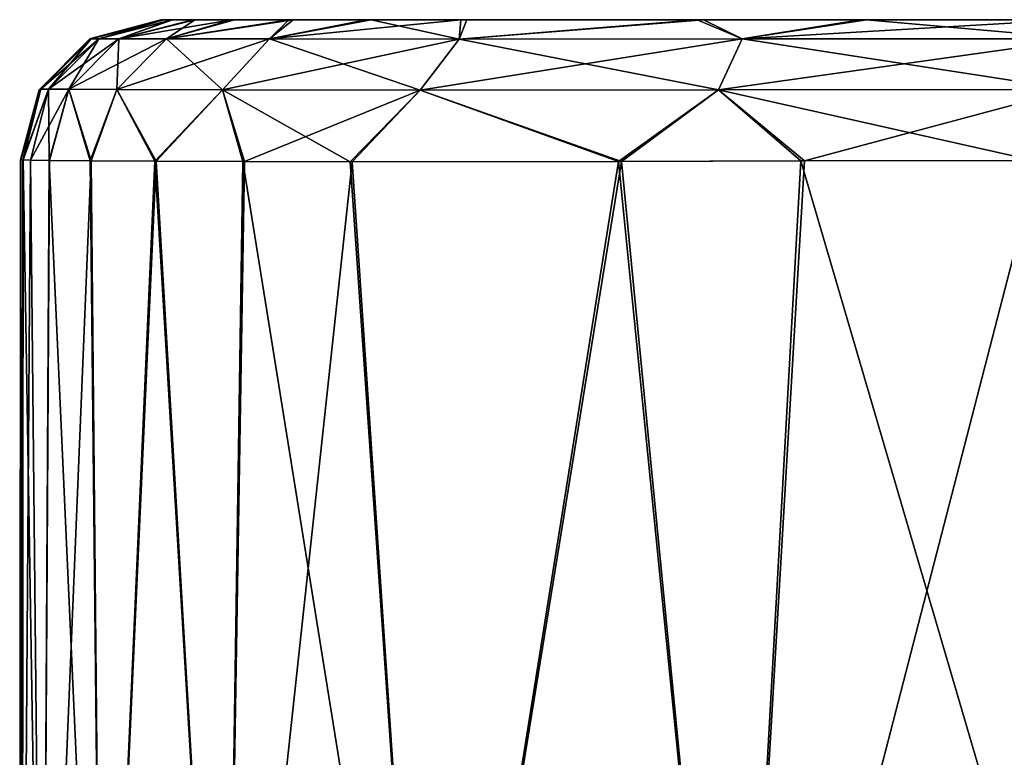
# Model space of a CAD drawing. Header units: millimetres. Extents: x -36 to 82, y -89 to 17.
# Tile 65 of 79: x -15.7 to -8.68, y 11.65 to 16.91. Entities that reach past the tile are written whole.
import ezdxf

# ---------------------------------------------------------------- set-up
doc = ezdxf.new("R2010")
doc.units = ezdxf.units.MM
doc.header["$LTSCALE"] = 65.185185
for name, color, linetype in [('23', 7, 'CONTINUOUS'), ('29', 7, 'CONTINUOUS'), ('36', 7, 'CONTINUOUS'), ('38', 7, 'CONTINUOUS'), ('39', 7, 'CONTINUOUS'), ('42', 7, 'CONTINUOUS'), ('62', 7, 'CONTINUOUS'), ('63', 7, 'CONTINUOUS'), ('64', 7, 'CONTINUOUS')]:
    doc.layers.add(name, color=color, linetype=linetype)

msp = doc.modelspace()

# ---------------------------------------------------------------- linework, layer by layer
at = {"layer": '23', "color": 7, "linetype": 'CONTINUOUS', "true_color": 0xe6e6e6}
for points in [[(-15.6963, 11.4531, -85.3227), (-15.6961, 11.499, -76.6489), (-15.6939, 15.9083, -85.3226), (-15.6963, 11.4531, -85.3227)], [(-15.6939, 15.9083, -85.3226), (-15.6961, 11.499, -76.6489), (-15.6937, 15.9082, -57.6821), (-15.6939, 15.9083, -85.3226)], [(-15.6961, 11.499, -76.6489), (-15.6959, 11.3391, -74.5831), (-15.6937, 15.9082, -57.6821), (-15.6961, 11.499, -76.6489)], [(-15.6959, 11.3391, -74.5831), (-15.6958, 10.8107, -72.5785), (-15.6937, 15.9082, -57.6821), (-15.6959, 11.3391, -74.5831)], [(-15.6958, 9.9473, -70.7292), (-15.6951, 7.4261, -67.7191), (-15.6937, 15.9082, -57.6821), (-15.6958, 9.9473, -70.7292)], [(-15.6958, 10.8107, -72.5785), (-15.6958, 9.9473, -70.7292), (-15.6937, 15.9082, -57.6821), (-15.6958, 10.8107, -72.5785)], [(-15.6937, 15.9082, -57.6821), (-15.6951, 7.4261, -67.7191), (-15.6916, 6.0994, -56.9105), (-15.6937, 15.9082, -57.6821)], [(-15.6937, 15.9082, -57.6821), (-15.6916, 6.0994, -56.9105), (-15.6936, 15.9082, -46.8277), (-15.6937, 15.9082, -57.6821)], [(-15.6934, 15.9081, -29.5378), (-15.6936, 15.9082, -46.8277), (-15.6916, 6.0994, -56.9105), (-15.6934, 15.9081, -29.5378)], [(-15.6934, 15.9081, -29.5378), (-15.6916, 6.0994, -56.9105), (-15.6837, 5.0759, -28.441), (-15.6934, 15.9081, -29.5378)], [(-15.6934, 15.9081, -29.5378), (-15.6837, 5.0759, -28.441), (-15.6932, 15.9081, 0), (-15.6934, 15.9081, -29.5378)], [(-15.6932, 15.9081, 0), (-15.6837, 5.0759, -28.441), (-15.6892, 9.2873, 0), (-15.6932, 15.9081, 0)]]:
    msp.add_3dface(points, dxfattribs=at)
at = {"layer": '29', "color": 7, "linetype": 'CONTINUOUS', "true_color": 0xe6e6e6}
for points in [[(-15.6993, 7.4242, -85.3227), (-15.6963, 11.4531, -85.3227), (-15.6922, 15.9083, -86.8289), (-15.6993, 7.4242, -85.3227)], [(-15.6993, 7.4242, -85.3227), (-15.6922, 15.9083, -86.8289), (-15.6816, 7.4508, -88.2613), (-15.6993, 7.4242, -85.3227)], [(-15.6963, 11.4531, -85.3227), (-15.6939, 15.9083, -85.3226), (-15.6922, 15.9083, -86.8289), (-15.6963, 11.4531, -85.3227)], [(-15.6922, 15.9083, -86.8289), (-15.6758, 15.908, -88.5756), (-15.6816, 7.4508, -88.2613), (-15.6922, 15.9083, -86.8289)], [(-15.6758, 15.908, -88.5756), (-15.6234, 15.9071, -90.5913), (-15.6816, 7.4508, -88.2613), (-15.6758, 15.908, -88.5756)], [(-15.6816, 7.4508, -88.2613), (-15.6234, 15.9071, -90.5913), (-15.5369, 7.4794, -91.8242), (-15.6816, 7.4508, -88.2613)], [(-15.6234, 15.9071, -90.5913), (-15.4862, 15.9053, -92.9456), (-15.5369, 7.4794, -91.8242), (-15.6234, 15.9071, -90.5913)], [(-15.4862, 15.9053, -92.9456), (-15.1897, 15.9025, -95.4648), (-15.5369, 7.4794, -91.8242), (-15.4862, 15.9053, -92.9456)], [(-15.5369, 7.4794, -91.8242), (-15.1897, 15.9025, -95.4648), (-15.1095, 7.5059, -95.4184), (-15.5369, 7.4794, -91.8242)], [(-15.1897, 15.9025, -95.4648), (-14.727, 15.8994, -97.6162), (-15.1095, 7.5059, -95.4184), (-15.1897, 15.9025, -95.4648)], [(-15.1095, 7.5059, -95.4184), (-14.727, 15.8994, -97.6162), (-14.2353, 7.5281, -98.6212), (-15.1095, 7.5059, -95.4184)], [(-14.727, 15.8994, -97.6162), (-14.0979, 15.897, -99.3739), (-14.2353, 7.5281, -98.6212), (-14.727, 15.8994, -97.6162)], [(-14.0979, 15.897, -99.3739), (-13.3302, 15.8959, -100.7443), (-14.2353, 7.5281, -98.6212), (-14.0979, 15.897, -99.3739)], [(-14.2353, 7.5281, -98.6212), (-13.3302, 15.8959, -100.7443), (-12.7668, 7.5451, -101.1686), (-14.2353, 7.5281, -98.6212)], [(-13.3302, 15.8959, -100.7443), (-11.4111, 15.8982, -102.6297), (-12.7668, 7.5451, -101.1686), (-13.3302, 15.8959, -100.7443)], [(-12.7668, 7.5451, -101.1686), (-11.4111, 15.8982, -102.6297), (-10.5976, 7.5569, -102.9443), (-12.7668, 7.5451, -101.1686)], [(-11.4111, 15.8982, -102.6297), (-10.1058, 15.901, -103.32), (-10.5976, 7.5569, -102.9443), (-11.4111, 15.8982, -102.6297)], [(-10.1058, 15.901, -103.32), (-8.4402, 15.9041, -103.8578), (-10.5976, 7.5569, -102.9443), (-10.1058, 15.901, -103.32)], [(-10.5976, 7.5569, -102.9443), (-8.4402, 15.9041, -103.8578), (-7.6892, 7.5642, -103.9676), (-10.5976, 7.5569, -102.9443)]]:
    msp.add_3dface(points, dxfattribs=at)
at = {"layer": '36', "color": 7, "linetype": 'CONTINUOUS', "true_color": 0xe6e6e6}
for points in [[(14.6939, 16.9081, -85.3226), (14.6913, 16.9081, -86.9227), (-14.6939, 16.9081, -85.3226), (14.6939, 16.9081, -85.3226)], [(-14.6937, 16.9081, -42.6613), (14.6939, 16.9081, -85.3226), (-14.6939, 16.9081, -85.3226), (-14.6937, 16.9081, -42.6613)], [(14.6938, 16.9081, 85.3226), (14.6936, 16.9081, 42.6613), (-14.6939, 16.9081, 85.3226), (14.6938, 16.9081, 85.3226)], [(-14.6913, 16.9081, 86.9228), (14.6938, 16.9081, 85.3226), (-14.6939, 16.9081, 85.3226), (-14.6913, 16.9081, 86.9228)], [(-14.6939, 16.9081, 85.3226), (14.6936, 16.9081, 42.6613), (-14.6937, 16.9081, 42.6613), (-14.6939, 16.9081, 85.3226)], [(-14.6939, 16.9081, -85.3226), (14.6913, 16.9081, -86.9227), (-14.6913, 16.9081, -86.9169), (-14.6939, 16.9081, -85.3226)], [(14.6936, 16.9081, 42.6613), (14.6934, 16.9081, 0), (-14.6937, 16.9081, 42.6613), (14.6936, 16.9081, 42.6613)], [(-14.6937, 16.9081, 42.6613), (14.6934, 16.9081, 0), (-14.6934, 16.9081, 0), (-14.6937, 16.9081, 42.6613)], [(14.6936, 16.9081, -42.6613), (14.6939, 16.9081, -85.3226), (-14.6937, 16.9081, -42.6613), (14.6936, 16.9081, -42.6613)], [(-14.6934, 16.9081, 0), (14.6936, 16.9081, -42.6613), (-14.6937, 16.9081, -42.6613), (-14.6934, 16.9081, 0)], [(14.6934, 16.9081, 0), (14.6936, 16.9081, -42.6613), (-14.6934, 16.9081, 0), (14.6934, 16.9081, 0)], [(14.6913, 16.9081, 86.9168), (14.6938, 16.9081, 85.3226), (-14.6913, 16.9081, 86.9228), (14.6913, 16.9081, 86.9168)], [(-14.6913, 16.9081, -86.9169), (14.6913, 16.9081, -86.9227), (-14.6734, 16.9081, -88.7277), (-14.6913, 16.9081, -86.9169)], [(14.6734, 16.9081, 88.7275), (14.6913, 16.9081, 86.9168), (-14.6913, 16.9081, 86.9228), (14.6734, 16.9081, 88.7275)], [(-14.6728, 16.9081, 88.7615), (14.6734, 16.9081, 88.7275), (-14.6913, 16.9081, 86.9228), (-14.6728, 16.9081, 88.7615)], [(14.6913, 16.9081, -86.9227), (14.6729, 16.9081, -88.7612), (-14.6734, 16.9081, -88.7277), (14.6913, 16.9081, -86.9227)], [(-14.6734, 16.9081, -88.7277), (14.6729, 16.9081, -88.7612), (-14.6153, 16.9081, -90.791), (-14.6734, 16.9081, -88.7277)], [(14.6154, 16.9081, 90.7905), (14.6734, 16.9081, 88.7275), (-14.6728, 16.9081, 88.7615), (14.6154, 16.9081, 90.7905)], [(-14.6109, 16.9081, 90.896), (14.6154, 16.9081, 90.7905), (-14.6728, 16.9081, 88.7615), (-14.6109, 16.9081, 90.896)], [(14.6729, 16.9081, -88.7612), (14.6109, 16.9081, -90.8955), (-14.6153, 16.9081, -90.791), (14.6729, 16.9081, -88.7612)], [(-14.6153, 16.9081, -90.791), (14.6109, 16.9081, -90.8955), (-14.4665, 16.9081, -93.1359), (-14.6153, 16.9081, -90.791)], [(14.4666, 16.9081, 93.1353), (14.6154, 16.9081, 90.7905), (-14.6109, 16.9081, 90.896), (14.4666, 16.9081, 93.1353)], [(-14.4503, 16.9081, 93.3149), (14.4666, 16.9081, 93.1353), (-14.6109, 16.9081, 90.896), (-14.4503, 16.9081, 93.3149)], [(14.6109, 16.9081, -90.8955), (14.4503, 16.9081, -93.3144), (-14.4665, 16.9081, -93.1359), (14.6109, 16.9081, -90.8955)], [(-14.4665, 16.9081, -93.1359), (14.4503, 16.9081, -93.3144), (-14.1889, 16.9081, -95.3894), (-14.4665, 16.9081, -93.1359)], [(14.189, 16.9081, 95.3889), (14.4666, 16.9081, 93.1353), (-14.4503, 16.9081, 93.3149), (14.189, 16.9081, 95.3889)], [(-14.1674, 16.9081, 95.5171), (14.189, 16.9081, 95.3889), (-14.4503, 16.9081, 93.3149), (-14.1674, 16.9081, 95.5171)], [(14.4503, 16.9081, -93.3144), (14.1675, 16.9081, -95.5167), (-14.1889, 16.9081, -95.3894), (14.4503, 16.9081, -93.3144)], [(-14.1889, 16.9081, -95.3894), (14.1675, 16.9081, -95.5167), (-13.7801, 16.9081, -97.2886), (-14.1889, 16.9081, -95.3894)], [(13.7802, 16.9081, 97.2883), (14.189, 16.9081, 95.3889), (-14.1674, 16.9081, 95.5171), (13.7802, 16.9081, 97.2883)], [(-13.7509, 16.9081, 97.3929), (13.7802, 16.9081, 97.2883), (-14.1674, 16.9081, 95.5171), (-13.7509, 16.9081, 97.3929)], [(14.1675, 16.9081, -95.5167), (13.751, 16.9081, -97.3926), (-13.7801, 16.9081, -97.2886), (14.1675, 16.9081, -95.5167)], [(-13.7801, 16.9081, -97.2886), (13.751, 16.9081, -97.3926), (-13.2308, 16.9081, -98.862), (-13.7801, 16.9081, -97.2886)], [(13.231, 16.9081, 98.8618), (13.7802, 16.9081, 97.2883), (-13.7509, 16.9081, 97.3929), (13.231, 16.9081, 98.8618)], [(-13.194, 16.9081, 98.945), (13.231, 16.9081, 98.8618), (-13.7509, 16.9081, 97.3929), (-13.194, 16.9081, 98.945)], [(13.751, 16.9081, -97.3926), (13.1941, 16.9081, -98.9448), (-13.2308, 16.9081, -98.862), (13.751, 16.9081, -97.3926)], [(-13.2308, 16.9081, -98.862), (13.1941, 16.9081, -98.9448), (-12.5558, 16.9081, -100.105), (-13.2308, 16.9081, -98.862)], [(12.556, 16.9081, 100.1048), (13.231, 16.9081, 98.8618), (-13.194, 16.9081, 98.945), (12.556, 16.9081, 100.1048)], [(-12.5131, 16.9081, 100.1677), (12.556, 16.9081, 100.1048), (-13.194, 16.9081, 98.945), (-12.5131, 16.9081, 100.1677)], [(13.1941, 16.9081, -98.9448), (12.5132, 16.9081, -100.1676), (-12.5558, 16.9081, -100.105), (13.1941, 16.9081, -98.9448)], [(-12.5558, 16.9081, -100.105), (12.5132, 16.9081, -100.1676), (-10.872, 16.9081, -101.7878), (-12.5558, 16.9081, -100.105)], [(10.8721, 16.9081, 101.7877), (12.556, 16.9081, 100.1048), (-12.5131, 16.9081, 100.1677), (10.8721, 16.9081, 101.7877)], [(-10.8266, 16.9081, 101.8175), (10.8721, 16.9081, 101.7877), (-12.5131, 16.9081, 100.1677), (-10.8266, 16.9081, 101.8175)], [(12.5132, 16.9081, -100.1676), (10.8268, 16.9081, -101.8174), (-10.872, 16.9081, -101.7878), (12.5132, 16.9081, -100.1676)], [(-10.872, 16.9081, -101.7878), (10.8268, 16.9081, -101.8174), (-9.7107, 16.9081, -102.4022), (-10.872, 16.9081, -101.7878)], [(9.7108, 16.9081, 102.4021), (10.8721, 16.9081, 101.7877), (-10.8266, 16.9081, 101.8175), (9.7108, 16.9081, 102.4021)], [(-9.6642, 16.9081, 102.4214), (9.7108, 16.9081, 102.4021), (-10.8266, 16.9081, 101.8175), (-9.6642, 16.9081, 102.4214)], [(10.8268, 16.9081, -101.8174), (9.6644, 16.9081, -102.4214), (-9.7107, 16.9081, -102.4022), (10.8268, 16.9081, -101.8174)], [(-9.7107, 16.9081, -102.4022), (9.6644, 16.9081, -102.4214), (-8.2346, 16.9081, -102.8787), (-9.7107, 16.9081, -102.4022)], [(8.2347, 16.9081, 102.8787), (9.7108, 16.9081, 102.4021), (-9.6642, 16.9081, 102.4214), (8.2347, 16.9081, 102.8787)], [(-8.1933, 16.9081, 102.8887), (8.2347, 16.9081, 102.8787), (-9.6642, 16.9081, 102.4214), (-8.1933, 16.9081, 102.8887)]]:
    msp.add_3dface(points, dxfattribs=at)
at = {"layer": '38', "color": 7, "linetype": 'CONTINUOUS', "true_color": 0xe6e6e6}
for points in [[(-15.1898, 16.7723, 87.8669), (-14.6939, 16.9081, 85.3226), (-15.1984, 16.7712, 85.3226), (-15.1898, 16.7723, 87.8669)], [(-14.6728, 16.9081, 88.7615), (-14.6913, 16.9081, 86.9228), (-15.1898, 16.7723, 87.8669), (-14.6728, 16.9081, 88.7615)], [(-15.1345, 16.7721, 90.4249), (-14.6728, 16.9081, 88.7615), (-15.1898, 16.7723, 87.8669), (-15.1345, 16.7721, 90.4249)], [(-14.6913, 16.9081, 86.9228), (-14.6939, 16.9081, 85.3226), (-15.1898, 16.7723, 87.8669), (-14.6913, 16.9081, 86.9228)], [(-14.6109, 16.9081, 90.896), (-14.6728, 16.9081, 88.7615), (-15.1345, 16.7721, 90.4249), (-14.6109, 16.9081, 90.896)], [(-14.9924, 16.7718, 92.9241), (-14.6109, 16.9081, 90.896), (-15.1345, 16.7721, 90.4249), (-14.9924, 16.7718, 92.9241)], [(-14.4503, 16.9081, 93.3149), (-14.6109, 16.9081, 90.896), (-14.9924, 16.7718, 92.9241), (-14.4503, 16.9081, 93.3149)], [(-14.6529, 16.7713, 95.6854), (-14.4503, 16.9081, 93.3149), (-14.9924, 16.7718, 92.9241), (-14.6529, 16.7713, 95.6854)], [(-13.7509, 16.9081, 97.3929), (-14.1674, 16.9081, 95.5171), (-14.6529, 16.7713, 95.6854), (-13.7509, 16.9081, 97.3929)], [(-13.9183, 16.7705, 98.5182), (-13.7509, 16.9081, 97.3929), (-14.6529, 16.7713, 95.6854), (-13.9183, 16.7705, 98.5182)], [(-14.1674, 16.9081, 95.5171), (-14.4503, 16.9081, 93.3149), (-14.6529, 16.7713, 95.6854), (-14.1674, 16.9081, 95.5171)], [(-13.194, 16.9081, 98.945), (-13.7509, 16.9081, 97.3929), (-13.9183, 16.7705, 98.5182), (-13.194, 16.9081, 98.945)], [(-12.5678, 16.7702, 100.9392), (-13.194, 16.9081, 98.945), (-13.9183, 16.7705, 98.5182), (-12.5678, 16.7702, 100.9392)], [(-12.5131, 16.9081, 100.1677), (-13.194, 16.9081, 98.945), (-12.5678, 16.7702, 100.9392), (-12.5131, 16.9081, 100.1677)], [(-10.8266, 16.9081, 101.8175), (-12.5131, 16.9081, 100.1677), (-12.5678, 16.7702, 100.9392), (-10.8266, 16.9081, 101.8175)], [(-10.5517, 16.7708, 102.5665), (-10.8266, 16.9081, 101.8175), (-12.5678, 16.7702, 100.9392), (-10.5517, 16.7708, 102.5665)], [(-9.6642, 16.9081, 102.4214), (-10.8266, 16.9081, 101.8175), (-10.5517, 16.7708, 102.5665), (-9.6642, 16.9081, 102.4214)], [(-8.1304, 16.7717, 103.4231), (-9.6642, 16.9081, 102.4214), (-10.5517, 16.7708, 102.5665), (-8.1304, 16.7717, 103.4231)], [(-8.1933, 16.9081, 102.8887), (-9.6642, 16.9081, 102.4214), (-8.1304, 16.7717, 103.4231), (-8.1933, 16.9081, 102.8887)], [(-15.5596, 16.408, 85.3226), (-15.5486, 16.4137, 87.8705), (-15.1984, 16.7712, 85.3226), (-15.5596, 16.408, 85.3226)], [(-15.5486, 16.4137, 87.8705), (-15.4931, 16.4132, 90.4379), (-15.1898, 16.7723, 87.8669), (-15.5486, 16.4137, 87.8705)], [(-15.5486, 16.4137, 87.8705), (-15.1898, 16.7723, 87.8669), (-15.1984, 16.7712, 85.3226), (-15.5486, 16.4137, 87.8705)], [(-15.4931, 16.4132, 90.4379), (-15.1345, 16.7721, 90.4249), (-15.1898, 16.7723, 87.8669), (-15.4931, 16.4132, 90.4379)], [(-15.4931, 16.4132, 90.4379), (-15.35, 16.4121, 92.9534), (-15.1345, 16.7721, 90.4249), (-15.4931, 16.4132, 90.4379)], [(-15.35, 16.4121, 92.9534), (-14.9924, 16.7718, 92.9241), (-15.1345, 16.7721, 90.4249), (-15.35, 16.4121, 92.9534)], [(-15.35, 16.4121, 92.9534), (-15.0066, 16.4103, 95.7469), (-14.9924, 16.7718, 92.9241), (-15.35, 16.4121, 92.9534)], [(-15.0066, 16.4103, 95.7469), (-14.6529, 16.7713, 95.6854), (-14.9924, 16.7718, 92.9241), (-15.0066, 16.4103, 95.7469)], [(-15.0066, 16.4103, 95.7469), (-14.2548, 16.4079, 98.6438), (-14.6529, 16.7713, 95.6854), (-15.0066, 16.4103, 95.7469)], [(-14.2548, 16.4079, 98.6438), (-13.9183, 16.7705, 98.5182), (-14.6529, 16.7713, 95.6854), (-14.2548, 16.4079, 98.6438)], [(-14.2548, 16.4079, 98.6438), (-12.8445, 16.4068, 101.1682), (-13.9183, 16.7705, 98.5182), (-14.2548, 16.4079, 98.6438)], [(-12.8445, 16.4068, 101.1682), (-12.5678, 16.7702, 100.9392), (-13.9183, 16.7705, 98.5182), (-12.8445, 16.4068, 101.1682)], [(-10.7195, 16.4089, 102.8841), (-10.5517, 16.7708, 102.5665), (-12.5678, 16.7702, 100.9392), (-10.7195, 16.4089, 102.8841)], [(-10.7195, 16.4089, 102.8841), (-8.2093, 16.4116, 103.7733), (-10.5517, 16.7708, 102.5665), (-10.7195, 16.4089, 102.8841)], [(-8.2093, 16.4116, 103.7733), (-8.1304, 16.7717, 103.4231), (-10.5517, 16.7708, 102.5665), (-8.2093, 16.4116, 103.7733)], [(-12.8445, 16.4068, 101.1682), (-10.7195, 16.4089, 102.8841), (-12.5678, 16.7702, 100.9392), (-12.8445, 16.4068, 101.1682)], [(-15.5596, 16.408, 85.3226), (-15.6939, 15.9083, 85.3226), (-15.6921, 15.9083, 86.8348), (-15.5596, 16.408, 85.3226)], [(-15.5486, 16.4137, 87.8705), (-15.5596, 16.408, 85.3226), (-15.6921, 15.9083, 86.8348), (-15.5486, 16.4137, 87.8705)], [(-15.6756, 15.908, 88.5892), (-15.5486, 16.4137, 87.8705), (-15.6921, 15.9083, 86.8348), (-15.6756, 15.908, 88.5892)], [(-15.4931, 16.4132, 90.4379), (-15.5486, 16.4137, 87.8705), (-15.6756, 15.908, 88.5892), (-15.4931, 16.4132, 90.4379)], [(-15.623, 15.9071, 90.6014), (-15.4931, 16.4132, 90.4379), (-15.6756, 15.908, 88.5892), (-15.623, 15.9071, 90.6014)], [(-15.4898, 15.9054, 92.9017), (-15.4931, 16.4132, 90.4379), (-15.623, 15.9071, 90.6014), (-15.4898, 15.9054, 92.9017)], [(-15.35, 16.4121, 92.9534), (-15.4931, 16.4132, 90.4379), (-15.4898, 15.9054, 92.9017), (-15.35, 16.4121, 92.9534)], [(-15.1975, 15.9026, 95.4163), (-15.35, 16.4121, 92.9534), (-15.4898, 15.9054, 92.9017), (-15.1975, 15.9026, 95.4163)], [(-15.0066, 16.4103, 95.7469), (-15.35, 16.4121, 92.9534), (-15.1975, 15.9026, 95.4163), (-15.0066, 16.4103, 95.7469)], [(-14.7367, 15.8995, 97.5815), (-15.0066, 16.4103, 95.7469), (-15.1975, 15.9026, 95.4163), (-14.7367, 15.8995, 97.5815)], [(-14.2548, 16.4079, 98.6438), (-15.0066, 16.4103, 95.7469), (-14.7367, 15.8995, 97.5815), (-14.2548, 16.4079, 98.6438)], [(-14.1097, 15.897, 99.3476), (-14.2548, 16.4079, 98.6438), (-14.7367, 15.8995, 97.5815), (-14.1097, 15.897, 99.3476)], [(-12.8445, 16.4068, 101.1682), (-14.2548, 16.4079, 98.6438), (-13.3434, 15.8959, 100.7252), (-12.8445, 16.4068, 101.1682)], [(-13.3434, 15.8959, 100.7252), (-14.2548, 16.4079, 98.6438), (-14.1097, 15.897, 99.3476), (-13.3434, 15.8959, 100.7252)], [(-11.4308, 15.8981, 102.6166), (-12.8445, 16.4068, 101.1682), (-13.3434, 15.8959, 100.7252), (-11.4308, 15.8981, 102.6166)], [(-10.7195, 16.4089, 102.8841), (-12.8445, 16.4068, 101.1682), (-11.4308, 15.8981, 102.6166), (-10.7195, 16.4089, 102.8841)], [(-10.1319, 15.901, 103.309), (-10.7195, 16.4089, 102.8841), (-11.4308, 15.8981, 102.6166), (-10.1319, 15.901, 103.309)], [(-8.2093, 16.4116, 103.7733), (-10.7195, 16.4089, 102.8841), (-8.4732, 15.9041, 103.8498), (-8.2093, 16.4116, 103.7733)], [(-8.4732, 15.9041, 103.8498), (-10.7195, 16.4089, 102.8841), (-10.1319, 15.901, 103.309), (-8.4732, 15.9041, 103.8498)]]:
    msp.add_3dface(points, dxfattribs=at)
at = {"layer": '39', "color": 7, "linetype": 'CONTINUOUS', "true_color": 0xe6e6e6}
for points in [[(-15.6816, 7.4509, 88.2613), (-15.6939, 15.9083, 85.3226), (-15.697, 11.4534, 85.3227), (-15.6816, 7.4509, 88.2613)], [(-15.6921, 15.9083, 86.8348), (-15.6939, 15.9083, 85.3226), (-15.6816, 7.4509, 88.2613), (-15.6921, 15.9083, 86.8348)], [(-15.6756, 15.908, 88.5892), (-15.6921, 15.9083, 86.8348), (-15.6816, 7.4509, 88.2613), (-15.6756, 15.908, 88.5892)], [(-15.6756, 15.908, 88.5892), (-15.6816, 7.4509, 88.2613), (-15.5369, 7.4794, 91.8242), (-15.6756, 15.908, 88.5892)], [(-15.623, 15.9071, 90.6014), (-15.6756, 15.908, 88.5892), (-15.5369, 7.4794, 91.8242), (-15.623, 15.9071, 90.6014)], [(-15.4898, 15.9054, 92.9017), (-15.623, 15.9071, 90.6014), (-15.5369, 7.4794, 91.8242), (-15.4898, 15.9054, 92.9017)], [(-15.4898, 15.9054, 92.9017), (-15.5369, 7.4794, 91.8242), (-15.1095, 7.506, 95.4184), (-15.4898, 15.9054, 92.9017)], [(-15.1975, 15.9026, 95.4163), (-15.4898, 15.9054, 92.9017), (-15.1095, 7.506, 95.4184), (-15.1975, 15.9026, 95.4163)], [(-14.7367, 15.8995, 97.5815), (-15.1975, 15.9026, 95.4163), (-15.1095, 7.506, 95.4184), (-14.7367, 15.8995, 97.5815)], [(-14.7367, 15.8995, 97.5815), (-15.1095, 7.506, 95.4184), (-14.2353, 7.5282, 98.6212), (-14.7367, 15.8995, 97.5815)], [(-14.1097, 15.897, 99.3476), (-14.7367, 15.8995, 97.5815), (-14.2353, 7.5282, 98.6212), (-14.1097, 15.897, 99.3476)], [(-14.1097, 15.897, 99.3476), (-14.2353, 7.5282, 98.6212), (-12.7668, 7.5452, 101.1686), (-14.1097, 15.897, 99.3476)], [(-13.3434, 15.8959, 100.7252), (-14.1097, 15.897, 99.3476), (-12.7668, 7.5452, 101.1686), (-13.3434, 15.8959, 100.7252)], [(-11.4308, 15.8981, 102.6166), (-13.3434, 15.8959, 100.7252), (-12.7668, 7.5452, 101.1686), (-11.4308, 15.8981, 102.6166)], [(-11.4308, 15.8981, 102.6166), (-12.7668, 7.5452, 101.1686), (-10.5976, 7.557, 102.9443), (-11.4308, 15.8981, 102.6166)], [(-10.1319, 15.901, 103.309), (-11.4308, 15.8981, 102.6166), (-10.5976, 7.557, 102.9443), (-10.1319, 15.901, 103.309)], [(-10.1319, 15.901, 103.309), (-10.5976, 7.557, 102.9443), (-7.6892, 7.5643, 103.9677), (-10.1319, 15.901, 103.309)], [(-8.4732, 15.9041, 103.8498), (-10.1319, 15.901, 103.309), (-7.6892, 7.5643, 103.9677), (-8.4732, 15.9041, 103.8498)]]:
    msp.add_3dface(points, dxfattribs=at)
at = {"layer": '42', "color": 7, "linetype": 'CONTINUOUS', "true_color": 0xe6e6e6}
for points in [[(-15.697, 11.4534, 85.3227), (-15.6939, 15.9083, 85.3226), (-15.6964, 11.2915, 78.6799), (-15.697, 11.4534, 85.3227)], [(-15.6939, 15.9083, 85.3226), (-15.6961, 11.499, 76.6509), (-15.6964, 11.2915, 78.6799), (-15.6939, 15.9083, 85.3226)], [(-15.6939, 15.9083, 85.3226), (-15.6959, 11.3397, 74.5867), (-15.6961, 11.499, 76.6509), (-15.6939, 15.9083, 85.3226)], [(-15.6939, 15.9083, 85.3226), (-15.6958, 10.8124, 72.5831), (-15.6959, 11.3397, 74.5867), (-15.6939, 15.9083, 85.3226)], [(-15.6958, 10.8124, 72.5831), (-15.6939, 15.9083, 85.3226), (-15.6916, 6.1003, 56.9105), (-15.6958, 10.8124, 72.5831)], [(-15.6916, 6.1003, 56.9105), (-15.6939, 15.9083, 85.3226), (-15.6937, 15.9082, 57.6764), (-15.6916, 6.1003, 56.9105)], [(-15.6937, 15.9082, 57.6764), (-15.6936, 15.9082, 46.9755), (-15.6916, 6.1003, 56.9105), (-15.6937, 15.9082, 57.6764)], [(-15.6934, 15.9081, 29.6066), (-15.6916, 6.1003, 56.9105), (-15.6936, 15.9082, 46.9755), (-15.6934, 15.9081, 29.6066)], [(-15.6932, 15.9081, 0), (-15.6892, 9.2873, 0), (-15.6934, 15.9081, 29.6066), (-15.6932, 15.9081, 0)], [(-15.6892, 9.2873, 0), (-15.6837, 5.0759, 28.441), (-15.6934, 15.9081, 29.6066), (-15.6892, 9.2873, 0)], [(-15.6837, 5.0759, 28.441), (-15.6916, 6.1003, 56.9105), (-15.6934, 15.9081, 29.6066), (-15.6837, 5.0759, 28.441)]]:
    msp.add_3dface(points, dxfattribs=at)
at = {"layer": '62', "color": 7, "linetype": 'CONTINUOUS', "true_color": 0xe6e6e6}
for points in [[(-15.1984, 16.7712, 85.3226), (-14.6939, 16.9081, 85.3226), (-15.193, 16.7737, 0), (-15.1984, 16.7712, 85.3226)], [(-14.6939, 16.9081, 85.3226), (-14.6937, 16.9081, 42.6613), (-15.193, 16.7737, 0), (-14.6939, 16.9081, 85.3226)], [(-14.6937, 16.9081, 42.6613), (-14.6934, 16.9081, 0), (-15.193, 16.7737, 0), (-14.6937, 16.9081, 42.6613)], [(-15.5596, 16.408, 85.3226), (-15.1984, 16.7712, 85.3226), (-15.5589, 16.4078, 0), (-15.5596, 16.408, 85.3226)], [(-15.5589, 16.4078, 0), (-15.1984, 16.7712, 85.3226), (-15.193, 16.7737, 0), (-15.5589, 16.4078, 0)], [(-15.6939, 15.9083, 85.3226), (-15.5596, 16.408, 85.3226), (-15.6937, 15.9082, 57.6764), (-15.6939, 15.9083, 85.3226)], [(-15.6937, 15.9082, 57.6764), (-15.5596, 16.408, 85.3226), (-15.6936, 15.9082, 46.9755), (-15.6937, 15.9082, 57.6764)], [(-15.5596, 16.408, 85.3226), (-15.6934, 15.9081, 29.6066), (-15.6936, 15.9082, 46.9755), (-15.5596, 16.408, 85.3226)], [(-15.5596, 16.408, 85.3226), (-15.6932, 15.9081, 0), (-15.6934, 15.9081, 29.6066), (-15.5596, 16.408, 85.3226)], [(-15.6932, 15.9081, 0), (-15.5596, 16.408, 85.3226), (-15.5589, 16.4078, 0), (-15.6932, 15.9081, 0)]]:
    msp.add_3dface(points, dxfattribs=at)
at = {"layer": '63', "color": 7, "linetype": 'CONTINUOUS', "true_color": 0xe6e6e6}
for points in [[(-14.6934, 16.9081, 0), (-14.6937, 16.9081, -42.6613), (-15.1983, 16.7712, -85.3226), (-14.6934, 16.9081, 0)], [(-15.193, 16.7737, 0), (-14.6934, 16.9081, 0), (-15.1983, 16.7712, -85.3226), (-15.193, 16.7737, 0)], [(-14.6937, 16.9081, -42.6613), (-14.6939, 16.9081, -85.3226), (-15.1983, 16.7712, -85.3226), (-14.6937, 16.9081, -42.6613)], [(-15.5589, 16.4078, 0), (-15.193, 16.7737, 0), (-15.5596, 16.408, -85.3226), (-15.5589, 16.4078, 0)], [(-15.5596, 16.408, -85.3226), (-15.193, 16.7737, 0), (-15.1983, 16.7712, -85.3226), (-15.5596, 16.408, -85.3226)], [(-15.6939, 15.9083, -85.3226), (-15.5589, 16.4078, 0), (-15.5596, 16.408, -85.3226), (-15.6939, 15.9083, -85.3226)], [(-15.6939, 15.9083, -85.3226), (-15.6937, 15.9082, -57.6821), (-15.5589, 16.4078, 0), (-15.6939, 15.9083, -85.3226)], [(-15.6937, 15.9082, -57.6821), (-15.6936, 15.9082, -46.8277), (-15.5589, 16.4078, 0), (-15.6937, 15.9082, -57.6821)], [(-15.6936, 15.9082, -46.8277), (-15.6934, 15.9081, -29.5378), (-15.5589, 16.4078, 0), (-15.6936, 15.9082, -46.8277)], [(-15.6934, 15.9081, -29.5378), (-15.6932, 15.9081, 0), (-15.5589, 16.4078, 0), (-15.6934, 15.9081, -29.5378)]]:
    msp.add_3dface(points, dxfattribs=at)
at = {"layer": '64', "color": 7, "linetype": 'CONTINUOUS', "true_color": 0xe6e6e6}
for points in [[(-14.6939, 16.9081, -85.3226), (-14.6913, 16.9081, -86.9169), (-15.1983, 16.7712, -85.3226), (-14.6939, 16.9081, -85.3226)], [(-15.1983, 16.7712, -85.3226), (-14.6913, 16.9081, -86.9169), (-15.1898, 16.7723, -87.8669), (-15.1983, 16.7712, -85.3226)], [(-14.6913, 16.9081, -86.9169), (-14.6734, 16.9081, -88.7277), (-15.1898, 16.7723, -87.8669), (-14.6913, 16.9081, -86.9169)], [(-15.1898, 16.7723, -87.8669), (-14.6734, 16.9081, -88.7277), (-15.1345, 16.7721, -90.4249), (-15.1898, 16.7723, -87.8669)], [(-14.6734, 16.9081, -88.7277), (-14.6153, 16.9081, -90.791), (-15.1345, 16.7721, -90.4249), (-14.6734, 16.9081, -88.7277)], [(-15.1345, 16.7721, -90.4249), (-14.6153, 16.9081, -90.791), (-14.9923, 16.7718, -92.9241), (-15.1345, 16.7721, -90.4249)], [(-14.6153, 16.9081, -90.791), (-14.4665, 16.9081, -93.1359), (-14.9923, 16.7718, -92.9241), (-14.6153, 16.9081, -90.791)], [(-14.4665, 16.9081, -93.1359), (-14.1889, 16.9081, -95.3894), (-14.9923, 16.7718, -92.9241), (-14.4665, 16.9081, -93.1359)], [(-14.9923, 16.7718, -92.9241), (-14.1889, 16.9081, -95.3894), (-14.6529, 16.7713, -95.6853), (-14.9923, 16.7718, -92.9241)], [(-14.1889, 16.9081, -95.3894), (-13.7801, 16.9081, -97.2886), (-14.6529, 16.7713, -95.6853), (-14.1889, 16.9081, -95.3894)], [(-14.6529, 16.7713, -95.6853), (-13.7801, 16.9081, -97.2886), (-13.9183, 16.7706, -98.5182), (-14.6529, 16.7713, -95.6853)], [(-13.7801, 16.9081, -97.2886), (-13.2308, 16.9081, -98.862), (-13.9183, 16.7706, -98.5182), (-13.7801, 16.9081, -97.2886)], [(-13.2308, 16.9081, -98.862), (-12.5558, 16.9081, -100.105), (-13.9183, 16.7706, -98.5182), (-13.2308, 16.9081, -98.862)], [(-13.9183, 16.7706, -98.5182), (-12.5558, 16.9081, -100.105), (-12.5678, 16.7702, -100.9392), (-13.9183, 16.7706, -98.5182)], [(-12.5558, 16.9081, -100.105), (-10.872, 16.9081, -101.7878), (-12.5678, 16.7702, -100.9392), (-12.5558, 16.9081, -100.105)], [(-12.5678, 16.7702, -100.9392), (-10.872, 16.9081, -101.7878), (-10.5517, 16.7708, -102.5665), (-12.5678, 16.7702, -100.9392)], [(-10.872, 16.9081, -101.7878), (-9.7107, 16.9081, -102.4022), (-10.5517, 16.7708, -102.5665), (-10.872, 16.9081, -101.7878)], [(-9.7107, 16.9081, -102.4022), (-8.2346, 16.9081, -102.8787), (-10.5517, 16.7708, -102.5665), (-9.7107, 16.9081, -102.4022)], [(-10.5517, 16.7708, -102.5665), (-8.2346, 16.9081, -102.8787), (-8.1304, 16.7717, -103.4231), (-10.5517, 16.7708, -102.5665)], [(-15.5596, 16.408, -85.3226), (-15.1983, 16.7712, -85.3226), (-15.1898, 16.7723, -87.8669), (-15.5596, 16.408, -85.3226)], [(-15.5596, 16.408, -85.3226), (-15.1898, 16.7723, -87.8669), (-15.5486, 16.4138, -87.8705), (-15.5596, 16.408, -85.3226)], [(-15.1898, 16.7723, -87.8669), (-15.1345, 16.7721, -90.4249), (-15.5486, 16.4138, -87.8705), (-15.1898, 16.7723, -87.8669)], [(-15.5486, 16.4138, -87.8705), (-15.1345, 16.7721, -90.4249), (-15.4931, 16.4132, -90.4379), (-15.5486, 16.4138, -87.8705)], [(-15.1345, 16.7721, -90.4249), (-14.9923, 16.7718, -92.9241), (-15.4931, 16.4132, -90.4379), (-15.1345, 16.7721, -90.4249)], [(-15.4931, 16.4132, -90.4379), (-14.9923, 16.7718, -92.9241), (-15.35, 16.4121, -92.9534), (-15.4931, 16.4132, -90.4379)], [(-14.9923, 16.7718, -92.9241), (-14.6529, 16.7713, -95.6853), (-15.35, 16.4121, -92.9534), (-14.9923, 16.7718, -92.9241)], [(-15.35, 16.4121, -92.9534), (-14.6529, 16.7713, -95.6853), (-15.0066, 16.4103, -95.7469), (-15.35, 16.4121, -92.9534)], [(-14.6529, 16.7713, -95.6853), (-13.9183, 16.7706, -98.5182), (-15.0066, 16.4103, -95.7469), (-14.6529, 16.7713, -95.6853)], [(-15.0066, 16.4103, -95.7469), (-13.9183, 16.7706, -98.5182), (-14.2548, 16.4079, -98.6438), (-15.0066, 16.4103, -95.7469)], [(-13.9183, 16.7706, -98.5182), (-12.5678, 16.7702, -100.9392), (-14.2548, 16.4079, -98.6438), (-13.9183, 16.7706, -98.5182)], [(-12.5678, 16.7702, -100.9392), (-10.5517, 16.7708, -102.5665), (-12.8445, 16.4068, -101.1682), (-12.5678, 16.7702, -100.9392)], [(-12.8445, 16.4068, -101.1682), (-10.5517, 16.7708, -102.5665), (-10.7195, 16.4089, -102.8841), (-12.8445, 16.4068, -101.1682)], [(-10.5517, 16.7708, -102.5665), (-8.1304, 16.7717, -103.4231), (-10.7195, 16.4089, -102.8841), (-10.5517, 16.7708, -102.5665)], [(-10.7195, 16.4089, -102.8841), (-8.1304, 16.7717, -103.4231), (-8.2093, 16.4116, -103.7733), (-10.7195, 16.4089, -102.8841)], [(-14.2548, 16.4079, -98.6438), (-12.5678, 16.7702, -100.9392), (-12.8445, 16.4068, -101.1682), (-14.2548, 16.4079, -98.6438)], [(-15.6922, 15.9083, -86.8289), (-15.6939, 15.9083, -85.3226), (-15.5486, 16.4138, -87.8705), (-15.6922, 15.9083, -86.8289)], [(-15.6939, 15.9083, -85.3226), (-15.5596, 16.408, -85.3226), (-15.5486, 16.4138, -87.8705), (-15.6939, 15.9083, -85.3226)], [(-15.6758, 15.908, -88.5756), (-15.6922, 15.9083, -86.8289), (-15.5486, 16.4138, -87.8705), (-15.6758, 15.908, -88.5756)], [(-15.6758, 15.908, -88.5756), (-15.5486, 16.4138, -87.8705), (-15.4931, 16.4132, -90.4379), (-15.6758, 15.908, -88.5756)], [(-15.6234, 15.9071, -90.5913), (-15.6758, 15.908, -88.5756), (-15.4931, 16.4132, -90.4379), (-15.6234, 15.9071, -90.5913)], [(-15.6234, 15.9071, -90.5913), (-15.4931, 16.4132, -90.4379), (-15.35, 16.4121, -92.9534), (-15.6234, 15.9071, -90.5913)], [(-15.4862, 15.9053, -92.9456), (-15.6234, 15.9071, -90.5913), (-15.35, 16.4121, -92.9534), (-15.4862, 15.9053, -92.9456)], [(-15.1897, 15.9025, -95.4648), (-15.4862, 15.9053, -92.9456), (-15.35, 16.4121, -92.9534), (-15.1897, 15.9025, -95.4648)], [(-15.1897, 15.9025, -95.4648), (-15.35, 16.4121, -92.9534), (-15.0066, 16.4103, -95.7469), (-15.1897, 15.9025, -95.4648)], [(-14.727, 15.8994, -97.6162), (-15.1897, 15.9025, -95.4648), (-15.0066, 16.4103, -95.7469), (-14.727, 15.8994, -97.6162)], [(-14.727, 15.8994, -97.6162), (-15.0066, 16.4103, -95.7469), (-14.2548, 16.4079, -98.6438), (-14.727, 15.8994, -97.6162)], [(-14.0979, 15.897, -99.3739), (-14.727, 15.8994, -97.6162), (-14.2548, 16.4079, -98.6438), (-14.0979, 15.897, -99.3739)], [(-14.0979, 15.897, -99.3739), (-14.2548, 16.4079, -98.6438), (-12.8445, 16.4068, -101.1682), (-14.0979, 15.897, -99.3739)], [(-13.3302, 15.8959, -100.7443), (-14.0979, 15.897, -99.3739), (-12.8445, 16.4068, -101.1682), (-13.3302, 15.8959, -100.7443)], [(-11.4111, 15.8982, -102.6297), (-13.3302, 15.8959, -100.7443), (-12.8445, 16.4068, -101.1682), (-11.4111, 15.8982, -102.6297)], [(-11.4111, 15.8982, -102.6297), (-12.8445, 16.4068, -101.1682), (-10.7195, 16.4089, -102.8841), (-11.4111, 15.8982, -102.6297)], [(-10.1058, 15.901, -103.32), (-11.4111, 15.8982, -102.6297), (-10.7195, 16.4089, -102.8841), (-10.1058, 15.901, -103.32)], [(-10.1058, 15.901, -103.32), (-10.7195, 16.4089, -102.8841), (-8.2093, 16.4116, -103.7733), (-10.1058, 15.901, -103.32)], [(-8.4402, 15.9041, -103.8578), (-10.1058, 15.901, -103.32), (-8.2093, 16.4116, -103.7733), (-8.4402, 15.9041, -103.8578)]]:
    msp.add_3dface(points, dxfattribs=at)

doc.saveas('drawing.dxf')
